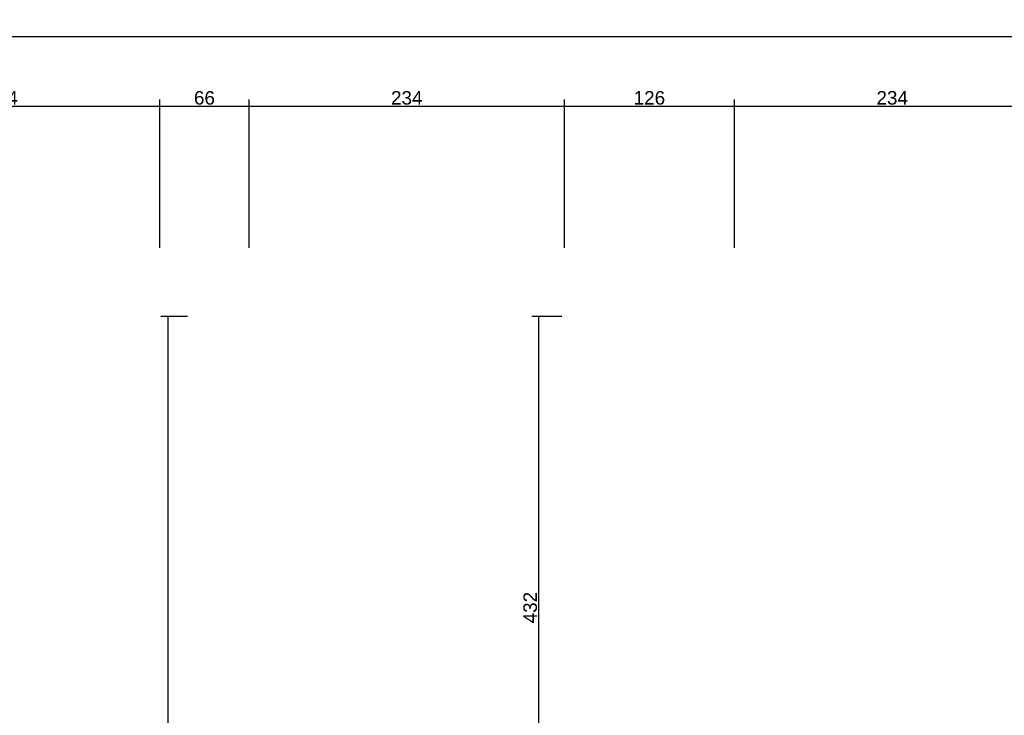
# Model space of a CAD drawing. Header units: millimetres. Extents: x 126553 to 403692, y -95821 to 38049.
# Tile 12 of 256: x 127664 to 128394, y -29067 to -28551. Entities that reach past the tile are written whole.
import ezdxf

# ---------------------------------------------------------------- set-up
doc = ezdxf.new("R2010")
doc.units = ezdxf.units.MM
doc.layers.add('11_wymiary', color=55, linetype='Continuous')
doc.layers.add('11_wymiary @ 50', color=55, linetype='Continuous')
doc.styles.add('11_RJ', font='arial.ttf')
doc.dimstyles.new('11_RJ (cc)', dxfattribs={"dimtxt": 0.2, "dimasz": 0.001, "dimexe": 0.1, "dimexo": 0.1, "dimgap": 0.02, "dimtad": 1, "dimdec": 1, "dimrnd": 0.5, "dimzin": 12, "dimdsep": 46, "dimtxsty": '11_RJ', "dimblk": 'OBLIQUE', "dimcen": 0, "dimdle": 0.01, "dimclrd": 256, "dimclre": 256, "dimclrt": 2, "dimazin": 3, "dimtfac": 1, "dimtdec": 1, "dimtofl": 0, "dimtmove": 0, "dimatfit": 3, "dimldrblk": 'DOT', "dimfxl": 1, "dimtolj": 1, "dimtzin": 13, "dimarcsym": 0})

# ---------------------------------------------------------------- blocks, each defined once
blk = doc.blocks.new('_Oblique')
at = {"color": 0, "linetype": 'ByBlock', "lineweight": -2}
blk.add_line((-0.5, -0.5), (0.5, 0.5), dxfattribs=at)
blk = doc.blocks.new('*D1774')
at = {"layer": '11_wymiary', "lineweight": -2, "transparency": 16777216}
for p, q in [((126770.35, -28719.74), (126770.35, -28558.04)), ((130796.35, -28733.74), (130796.35, -28558.04)), ((126769.85, -28563.04), (130796.85, -28563.04))]:
    blk.add_line(p, q, dxfattribs=at)
at = {"layer": 'Defpoints', "color": 0, "transparency": 16777216}
for p in [(130796.35, -28563.04), (126770.35, -28724.74), (130796.35, -28738.74)]:
    blk.add_point(p, dxfattribs=at)
at = {"layer": '11_wymiary', "lineweight": -2, "transparency": 16777216, "xscale": 0.05, "yscale": 0.05, "zscale": 0.05, "rotation": 180}
blk.add_blockref('_Oblique', (126770.35, -28563.04), dxfattribs=at)
at = {"layer": '11_wymiary', "lineweight": -2, "transparency": 16777216, "xscale": 0.05, "yscale": 0.05, "zscale": 0.05}
blk.add_blockref('_Oblique', (130796.35, -28563.04), dxfattribs=at)
at = {"layer": '11_wymiary', "color": 2, "transparency": 16777216, "insert": (128783.35, -28556.93), "char_height": 10, "attachment_point": 5, "style": '11_RJ'}
blk.add_mtext('\\A1;4026', dxfattribs=at)
blk = doc.blocks.new('_Dot')
at = {"color": 0, "linetype": 'ByBlock', "lineweight": -2}
blk.add_line((-0.5, 0), (-1, 0), dxfattribs=at)
at = {"color": 0, "linetype": 'ByBlock', "const_width": 0.5}
blk.add_lwpolyline([(-0.25, 0, 1), (0.25, 0, 1)], format="xyb", close=True, dxfattribs=at)
blk = doc.blocks.new('*D1799')
at = {"layer": '11_wymiary', "lineweight": -2, "transparency": 16777216}
for p, q in [((128068.25, -28719.74), (128068.25, -28609.66)), ((128194.35, -28719.74), (128194.35, -28609.66)), ((128067.75, -28614.66), (128194.85, -28614.66))]:
    blk.add_line(p, q, dxfattribs=at)
at = {"layer": 'Defpoints', "color": 0, "transparency": 16777216}
for p in [(128194.35, -28614.66), (128068.25, -28724.74), (128194.35, -28724.74)]:
    blk.add_point(p, dxfattribs=at)
at = {"layer": '11_wymiary', "lineweight": -2, "transparency": 16777216, "xscale": 0.05, "yscale": 0.05, "zscale": 0.05, "rotation": 180}
blk.add_blockref('_Oblique', (128068.25, -28614.66), dxfattribs=at)
at = {"layer": '11_wymiary', "lineweight": -2, "transparency": 16777216, "xscale": 0.05, "yscale": 0.05, "zscale": 0.05}
blk.add_blockref('_Oblique', (128194.35, -28614.66), dxfattribs=at)
at = {"layer": '11_wymiary', "color": 2, "transparency": 16777216, "insert": (128131.3, -28608.55), "char_height": 10, "attachment_point": 5, "style": '11_RJ'}
blk.add_mtext('\\A1;126', dxfattribs=at)
blk = doc.blocks.new('*D1800')
at = {"layer": '11_wymiary', "lineweight": -2, "transparency": 16777216}
for p, q in [((128194.35, -28719.74), (128194.35, -28609.66)), ((128428.35, -28719.74), (128428.35, -28609.66)), ((128193.85, -28614.66), (128428.85, -28614.66))]:
    blk.add_line(p, q, dxfattribs=at)
at = {"layer": 'Defpoints', "color": 0, "transparency": 16777216}
for p in [(128428.35, -28614.66), (128194.35, -28724.74), (128428.35, -28724.74)]:
    blk.add_point(p, dxfattribs=at)
at = {"layer": '11_wymiary', "lineweight": -2, "transparency": 16777216, "xscale": 0.05, "yscale": 0.05, "zscale": 0.05, "rotation": 180}
blk.add_blockref('_Oblique', (128194.35, -28614.66), dxfattribs=at)
at = {"layer": '11_wymiary', "lineweight": -2, "transparency": 16777216, "xscale": 0.05, "yscale": 0.05, "zscale": 0.05}
blk.add_blockref('_Oblique', (128428.35, -28614.66), dxfattribs=at)
at = {"layer": '11_wymiary', "color": 2, "transparency": 16777216, "insert": (128311.35, -28608.55), "char_height": 10, "attachment_point": 5, "style": '11_RJ'}
blk.add_mtext('\\A1;234', dxfattribs=at)
blk = doc.blocks.new('*D1801')
at = {"layer": '11_wymiary', "lineweight": -2, "transparency": 16777216}
for p, q in [((127768.25, -28719.74), (127768.25, -28609.66)), ((127834.46, -28719.74), (127834.46, -28609.66)), ((127767.75, -28614.66), (127834.96, -28614.66))]:
    blk.add_line(p, q, dxfattribs=at)
at = {"layer": 'Defpoints', "color": 0, "transparency": 16777216}
for p in [(127834.46, -28614.66), (127768.25, -28724.74), (127834.46, -28724.74)]:
    blk.add_point(p, dxfattribs=at)
at = {"layer": '11_wymiary', "lineweight": -2, "transparency": 16777216, "xscale": 0.05, "yscale": 0.05, "zscale": 0.05, "rotation": 180}
blk.add_blockref('_Oblique', (127768.25, -28614.66), dxfattribs=at)
at = {"layer": '11_wymiary', "lineweight": -2, "transparency": 16777216, "xscale": 0.05, "yscale": 0.05, "zscale": 0.05}
blk.add_blockref('_Oblique', (127834.46, -28614.66), dxfattribs=at)
at = {"layer": '11_wymiary', "color": 2, "transparency": 16777216, "insert": (127801.35, -28608.55), "char_height": 10, "attachment_point": 5, "style": '11_RJ'}
blk.add_mtext('\\A1;66', dxfattribs=at)
blk = doc.blocks.new('*D1802')
at = {"layer": '11_wymiary', "lineweight": -2, "transparency": 16777216}
for p, q in [((127834.46, -28719.74), (127834.46, -28609.66)), ((128068.25, -28719.74), (128068.25, -28609.66)), ((127833.96, -28614.66), (128068.75, -28614.66))]:
    blk.add_line(p, q, dxfattribs=at)
at = {"layer": 'Defpoints', "color": 0, "transparency": 16777216}
for p in [(128068.25, -28614.66), (127834.46, -28724.74), (128068.25, -28724.74)]:
    blk.add_point(p, dxfattribs=at)
at = {"layer": '11_wymiary', "lineweight": -2, "transparency": 16777216, "xscale": 0.05, "yscale": 0.05, "zscale": 0.05, "rotation": 180}
blk.add_blockref('_Oblique', (127834.46, -28614.66), dxfattribs=at)
at = {"layer": '11_wymiary', "lineweight": -2, "transparency": 16777216, "xscale": 0.05, "yscale": 0.05, "zscale": 0.05}
blk.add_blockref('_Oblique', (128068.25, -28614.66), dxfattribs=at)
at = {"layer": '11_wymiary', "color": 2, "transparency": 16777216, "insert": (127951.35, -28608.55), "char_height": 10, "attachment_point": 5, "style": '11_RJ'}
blk.add_mtext('\\A1;234', dxfattribs=at)
blk = doc.blocks.new('*D1804')
at = {"layer": '11_wymiary', "lineweight": -2, "transparency": 16777216}
for p, q in [((127534.35, -28719.74), (127534.35, -28609.66)), ((127768.25, -28719.74), (127768.25, -28609.66)), ((127533.85, -28614.66), (127768.75, -28614.66))]:
    blk.add_line(p, q, dxfattribs=at)
at = {"layer": 'Defpoints', "color": 0, "transparency": 16777216}
for p in [(127768.25, -28614.66), (127534.35, -28724.74), (127768.25, -28724.74)]:
    blk.add_point(p, dxfattribs=at)
at = {"layer": '11_wymiary', "lineweight": -2, "transparency": 16777216, "xscale": 0.05, "yscale": 0.05, "zscale": 0.05, "rotation": 180}
blk.add_blockref('_Oblique', (127534.35, -28614.66), dxfattribs=at)
at = {"layer": '11_wymiary', "lineweight": -2, "transparency": 16777216, "xscale": 0.05, "yscale": 0.05, "zscale": 0.05}
blk.add_blockref('_Oblique', (127768.25, -28614.66), dxfattribs=at)
at = {"layer": '11_wymiary', "color": 2, "transparency": 16777216, "insert": (127651.3, -28608.55), "char_height": 10, "attachment_point": 5, "style": '11_RJ'}
blk.add_mtext('\\A1;234', dxfattribs=at)
blk = doc.blocks.new('*D2075')
at = {"layer": '11_wymiary', "lineweight": -2, "transparency": 16777216}
for p, q in [((127788.85, -28770.74), (127769.08, -28770.74)), ((127774.08, -28770.24), (127774.08, -29424.74)), ((127788.85, -29424.24), (127769.08, -29424.24))]:
    blk.add_line(p, q, dxfattribs=at)
at = {"layer": 'Defpoints', "color": 0, "transparency": 16777216}
for p in [(127793.85, -28770.74), (127774.08, -29424.24), (127793.85, -29424.24)]:
    blk.add_point(p, dxfattribs=at)
at = {"layer": '11_wymiary', "lineweight": -2, "transparency": 16777216, "xscale": 0.05, "yscale": 0.05, "zscale": 0.05}
for p, rotation in [((127774.08, -28770.74), 90), ((127774.08, -29424.24), 270)]:
    blk.add_blockref('_Oblique', p, dxfattribs=dict(at, rotation=rotation))
at = {"layer": '11_wymiary', "color": 2, "transparency": 16777216, "insert": (127767.97, -29097.49), "char_height": 10, "attachment_point": 5, "rotation": 90, "style": '11_RJ'}
blk.add_mtext('\\A1;653.5', dxfattribs=at)
blk = doc.blocks.new('*D2086')
at = {"layer": '11_wymiary', "lineweight": -2, "transparency": 16777216}
for p, q in [((128066.35, -28770.74), (128044.06, -28770.74)), ((128049.06, -28770.24), (128049.06, -29203.02)), ((128118.85, -29202.52), (128044.06, -29202.52))]:
    blk.add_line(p, q, dxfattribs=at)
at = {"layer": 'Defpoints', "color": 0, "transparency": 16777216}
for p in [(128071.35, -28770.74), (128049.06, -29202.52), (128123.85, -29202.52)]:
    blk.add_point(p, dxfattribs=at)
at = {"layer": '11_wymiary', "lineweight": -2, "transparency": 16777216, "xscale": 0.05, "yscale": 0.05, "zscale": 0.05}
for p, rotation in [((128049.06, -28770.74), 90), ((128049.06, -29202.52), 270)]:
    blk.add_blockref('_Oblique', p, dxfattribs=dict(at, rotation=rotation))
at = {"layer": '11_wymiary', "color": 2, "transparency": 16777216, "insert": (128042.95, -28986.63), "char_height": 10, "attachment_point": 5, "rotation": 90, "style": '11_RJ'}
blk.add_mtext('\\A1;432', dxfattribs=at)

msp = doc.modelspace()

# ---------------------------------------------------------------- dimensions: what is measured, and where the dimension line sits
at = {"layer": '11_wymiary @ 50'}
for base, p1, p2, picture, middle in [((130796.35078, -28563.03965), (126770.35078, -28724.73922), (130796.35078, -28738.73922), '*D1774', (128783.35078, -28556.93392)), ((127768.24555, -28614.65806), (127534.35078, -28724.73922), (127768.24555, -28724.73922), '*D1804', (127651.29816, -28608.54892)), ((127834.456, -28614.65806), (127768.24555, -28724.73922), (127834.456, -28724.73922), '*D1801', (127801.35078, -28608.55234)), ((128068.24555, -28614.65806), (127834.456, -28724.73922), (128068.24555, -28724.73922), '*D1802', (127951.35078, -28608.54892)), ((128194.35078, -28614.65806), (128068.24555, -28724.73922), (128194.35078, -28724.73922), '*D1799', (128131.29816, -28608.55234)), ((128428.35078, -28614.65806), (128194.35078, -28724.73922), (128428.35078, -28724.73922), '*D1800', (128311.35078, -28608.54892))]:
    dim = msp.add_linear_dim(base=base, p1=p1, p2=p2, dimstyle='11_RJ (cc)', override={"dimscale": 50, "dimtix": 0, "dimtofl": 0, "dimtmove": 0, "dimatfit": 3}, dxfattribs=at)
    dim.commit()
    dim.dimension.update_dxf_attribs({"geometry": picture, "text_midpoint": middle})
for base, p1, p2, picture, middle in [((127774.07696, -29424.23922), (127793.85078, -28770.73922), (127793.85078, -29424.23922), '*D2075', (127767.96782, -29097.48922)), ((128049.06047, -29202.51558), (128071.35078, -28770.73922), (128123.85078, -29202.51558), '*D2086', (128042.95133, -28986.6274))]:
    dim = msp.add_linear_dim(base=base, p1=p1, p2=p2, angle=90, dimstyle='11_RJ (cc)', override={"dimscale": 50, "dimtix": 0, "dimtofl": 0, "dimtmove": 0, "dimatfit": 3}, dxfattribs=at)
    dim.commit()
    dim.dimension.update_dxf_attribs({"geometry": picture, "text_midpoint": middle})

doc.saveas('drawing.dxf')
